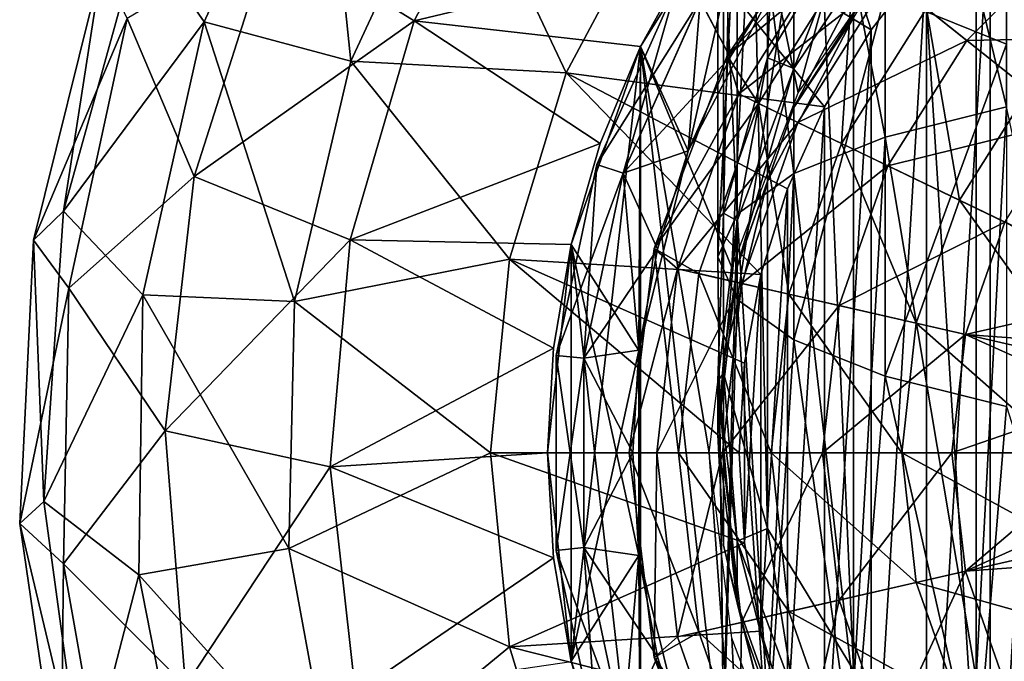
# Model space of a CAD drawing. Header units: millimetres. Extents: x -84 to 84, y -375 to 242.
# Tile 139 of 166: x -17.2 to -5.64, y 202.42 to 209.96. Entities that reach past the tile are written whole.
import ezdxf

# ---------------------------------------------------------------- set-up
doc = ezdxf.new("R2010")
doc.units = ezdxf.units.MM
doc.header["$LTSCALE"] = 81.481481
for name, color, linetype in [('248', 7, 'CONTINUOUS'), ('249', 7, 'CONTINUOUS'), ('250', 7, 'CONTINUOUS'), ('251', 7, 'CONTINUOUS'), ('252', 7, 'CONTINUOUS'), ('253', 7, 'CONTINUOUS'), ('254', 7, 'CONTINUOUS'), ('255', 7, 'CONTINUOUS'), ('256', 7, 'CONTINUOUS'), ('263', 7, 'CONTINUOUS'), ('267', 7, 'CONTINUOUS'), ('268', 7, 'CONTINUOUS'), ('272', 7, 'CONTINUOUS'), ('273', 7, 'CONTINUOUS'), ('284', 7, 'CONTINUOUS'), ('286', 7, 'CONTINUOUS'), ('288', 7, 'CONTINUOUS'), ('290', 7, 'CONTINUOUS')]:
    doc.layers.add(name, color=color, linetype=linetype)

msp = doc.modelspace()

# ---------------------------------------------------------------- linework, layer by layer
at = {"layer": '248', "color": 7, "linetype": 'CONTINUOUS', "true_color": 0xa2afbf}
for points in [[(-8.6, 211.725, 19.625), (-9.91, 209.641, 19.625), (-8.6, 211.725, 21.625), (-8.6, 211.725, 19.625)], [(-8.6, 211.725, 21.625), (-9.91, 209.641, 19.625), (-9.91, 209.641, 21.625), (-8.6, 211.725, 21.625)], [(-9.91, 209.641, 19.625), (-10.724, 207.315, 19.625), (-9.91, 209.641, 21.625), (-9.91, 209.641, 19.625)], [(-9.91, 209.641, 21.625), (-10.724, 207.315, 19.625), (-10.724, 207.315, 21.625), (-9.91, 209.641, 21.625)], [(-10.724, 207.315, 19.625), (-11, 204.868, 19.625), (-10.724, 207.315, 21.625), (-10.724, 207.315, 19.625)], [(-10.724, 207.315, 21.625), (-11, 204.868, 19.625), (-11, 204.868, 21.625), (-10.724, 207.315, 21.625)], [(-11, 204.868, 19.625), (-10.724, 202.42, 19.625), (-11, 204.868, 21.625), (-11, 204.868, 19.625)], [(-11, 204.868, 21.625), (-10.724, 202.42, 19.625), (-10.724, 202.42, 21.625), (-11, 204.868, 21.625)], [(-10.724, 202.42, 19.625), (-9.91, 200.094, 19.625), (-10.724, 202.42, 21.625), (-10.724, 202.42, 19.625)], [(-10.724, 202.42, 21.625), (-9.91, 200.094, 19.625), (-9.91, 200.094, 21.625), (-10.724, 202.42, 21.625)]]:
    msp.add_3dface(points, dxfattribs=at)
at = {"layer": '249', "color": 7, "linetype": 'CONTINUOUS', "true_color": 0xa2afbf}
for points in [[(-5.802, 211.417, -22.375), (-4.97, 212.069, -22.375), (-5.802, 198.318, -22.375), (-5.802, 211.417, -22.375)], [(-5.802, 198.318, -22.375), (-4.97, 212.069, -22.375), (-4.97, 197.666, -22.375), (-5.802, 198.318, -22.375)], [(-6.55, 210.669, -22.375), (-5.802, 211.417, -22.375), (-6.55, 199.066, -22.375), (-6.55, 210.669, -22.375)], [(-6.55, 199.066, -22.375), (-5.802, 211.417, -22.375), (-5.802, 198.318, -22.375), (-6.55, 199.066, -22.375)], [(-7.201, 209.838, -22.375), (-6.55, 210.669, -22.375), (-7.201, 199.897, -22.375), (-7.201, 209.838, -22.375)], [(-7.201, 199.897, -22.375), (-6.55, 210.669, -22.375), (-6.55, 199.066, -22.375), (-7.201, 199.897, -22.375)], [(-7.747, 208.934, -22.375), (-7.201, 209.838, -22.375), (-7.747, 200.801, -22.375), (-7.747, 208.934, -22.375)], [(-7.747, 200.801, -22.375), (-7.201, 209.838, -22.375), (-7.201, 199.897, -22.375), (-7.747, 200.801, -22.375)], [(-8.182, 207.97, -22.375), (-7.747, 208.934, -22.375), (-8.182, 201.765, -22.375), (-8.182, 207.97, -22.375)], [(-8.182, 201.765, -22.375), (-7.747, 208.934, -22.375), (-7.747, 200.801, -22.375), (-8.182, 201.765, -22.375)], [(-8.496, 206.961, -22.375), (-8.182, 207.97, -22.375), (-8.496, 202.774, -22.375), (-8.496, 206.961, -22.375)], [(-8.496, 202.774, -22.375), (-8.182, 207.97, -22.375), (-8.182, 201.765, -22.375), (-8.496, 202.774, -22.375)], [(-8.686, 205.923, -22.375), (-8.496, 206.961, -22.375), (-8.686, 203.812, -22.375), (-8.686, 205.923, -22.375)], [(-8.686, 203.812, -22.375), (-8.496, 206.961, -22.375), (-8.496, 202.774, -22.375), (-8.686, 203.812, -22.375)], [(-8.75, 204.868, -22.375), (-8.686, 205.923, -22.375), (-8.686, 203.812, -22.375), (-8.75, 204.868, -22.375)]]:
    msp.add_3dface(points, dxfattribs=at)
at = {"layer": '250', "color": 7, "linetype": 'CONTINUOUS', "true_color": 0xa2afbf}
for points in [[(-7.201, 209.838, -22.375), (-9.703, 211.351, -20.201), (-8.251, 213.119, -20.201), (-7.201, 209.838, -22.375)], [(-6.55, 210.669, -22.375), (-7.201, 209.838, -22.375), (-8.251, 213.119, -20.201), (-6.55, 210.669, -22.375)], [(-15.034, 209.931, -14.23), (-15.774, 210.999, -10.717), (-13.667, 212.921, -14.23), (-15.034, 209.931, -14.23)], [(-15.034, 209.931, -14.23), (-13.667, 212.921, -14.23), (-13.312, 209.469, -17.439), (-15.034, 209.931, -14.23)], [(-13.312, 209.469, -17.439), (-13.667, 212.921, -14.23), (-12.087, 212.099, -17.439), (-13.312, 209.469, -17.439)], [(-11.325, 212.312, 3.143), (-14.239, 210.976, 0.03), (-12.567, 209.941, 3.143), (-11.325, 212.312, 3.143)], [(-11.325, 212.312, 3.143), (-12.567, 209.941, 3.143), (-9.314, 210.72, 5.774), (-11.325, 212.312, 3.143)], [(-13.312, 209.469, -17.439), (-12.087, 212.099, -17.439), (-10.781, 209.333, -20.201), (-13.312, 209.469, -17.439)], [(-10.781, 209.333, -20.201), (-12.087, 212.099, -17.439), (-9.703, 211.351, -20.201), (-10.781, 209.333, -20.201)], [(-7.747, 208.934, -22.375), (-10.781, 209.333, -20.201), (-9.703, 211.351, -20.201), (-7.747, 208.934, -22.375)], [(-7.201, 209.838, -22.375), (-7.747, 208.934, -22.375), (-9.703, 211.351, -20.201), (-7.201, 209.838, -22.375)], [(-16.684, 207.706, -10.717), (-16.235, 210.604, -7.06), (-15.774, 210.999, -10.717), (-16.684, 207.706, -10.717)], [(-16.684, 207.706, -10.717), (-15.774, 210.999, -10.717), (-15.034, 209.931, -14.23), (-16.684, 207.706, -10.717)], [(-15.151, 208.113, 0.03), (-14.239, 210.976, 0.03), (-15.938, 209.97, -3.423), (-15.151, 208.113, 0.03)], [(-14.239, 210.976, 0.03), (-15.151, 208.113, 0.03), (-12.567, 209.941, 3.143), (-14.239, 210.976, 0.03)], [(-9.314, 210.72, 5.774), (-12.567, 209.941, 3.143), (-9.91, 209.641, 5.774), (-9.314, 210.72, 5.774)], [(-17.036, 207.368, -7.06), (-15.938, 209.97, -3.423), (-16.235, 210.604, -7.06), (-17.036, 207.368, -7.06)], [(-17.036, 207.368, -7.06), (-16.235, 210.604, -7.06), (-16.684, 207.706, -10.717), (-17.036, 207.368, -7.06)], [(-16.623, 206.804, -3.423), (-15.938, 209.97, -3.423), (-17.036, 207.368, -7.06), (-16.623, 206.804, -3.423)], [(-15.754, 206.723, -14.23), (-16.684, 207.706, -10.717), (-15.034, 209.931, -14.23), (-15.754, 206.723, -14.23)], [(-16.623, 206.804, -3.423), (-15.151, 208.113, 0.03), (-15.938, 209.97, -3.423), (-16.623, 206.804, -3.423)], [(-15.754, 206.723, -14.23), (-15.034, 209.931, -14.23), (-13.972, 206.644, -17.439), (-15.754, 206.723, -14.23)], [(-12.567, 209.941, 3.143), (-15.151, 208.113, 0.03), (-13.319, 207.372, 3.143), (-12.567, 209.941, 3.143)], [(-13.972, 206.644, -17.439), (-15.034, 209.931, -14.23), (-13.312, 209.469, -17.439), (-13.972, 206.644, -17.439)], [(-12.567, 209.941, 3.143), (-13.319, 207.372, 3.143), (-10.383, 208.501, 5.774), (-12.567, 209.941, 3.143)], [(-9.91, 209.641, 5.774), (-12.567, 209.941, 3.143), (-10.383, 208.501, 5.774), (-9.91, 209.641, 5.774)], [(-13.972, 206.644, -17.439), (-13.312, 209.469, -17.439), (-11.445, 207.144, -20.201), (-13.972, 206.644, -17.439)], [(-11.445, 207.144, -20.201), (-13.312, 209.469, -17.439), (-10.781, 209.333, -20.201), (-11.445, 207.144, -20.201)], [(-8.496, 206.961, -22.375), (-11.445, 207.144, -20.201), (-10.781, 209.333, -20.201), (-8.496, 206.961, -22.375)], [(-7.747, 208.934, -22.375), (-8.182, 207.97, -22.375), (-10.781, 209.333, -20.201), (-7.747, 208.934, -22.375)], [(-8.182, 207.97, -22.375), (-8.496, 206.961, -22.375), (-10.781, 209.333, -20.201), (-8.182, 207.97, -22.375)], [(-10.383, 208.501, 5.774), (-13.319, 207.372, 3.143), (-10.724, 207.316, 5.774), (-10.383, 208.501, 5.774)], [(-15.492, 205.127, 0.03), (-15.151, 208.113, 0.03), (-16.623, 206.804, -3.423), (-15.492, 205.127, 0.03)], [(-15.151, 208.113, 0.03), (-15.492, 205.127, 0.03), (-13.319, 207.372, 3.143), (-15.151, 208.113, 0.03)], [(-16.914, 204.297, -10.717), (-17.036, 207.368, -7.06), (-16.684, 207.706, -10.717), (-16.914, 204.297, -10.717)], [(-16.914, 204.297, -10.717), (-16.684, 207.706, -10.717), (-15.754, 206.723, -14.23), (-16.914, 204.297, -10.717)], [(-17.199, 204.039, -7.06), (-16.623, 206.804, -3.423), (-17.036, 207.368, -7.06), (-17.199, 204.039, -7.06)], [(-17.199, 204.039, -7.06), (-17.036, 207.368, -7.06), (-16.914, 204.297, -10.717), (-17.199, 204.039, -7.06)], [(-13.319, 207.372, 3.143), (-15.492, 205.127, 0.03), (-13.552, 204.705, 3.143), (-13.319, 207.372, 3.143)], [(-13.319, 207.372, 3.143), (-13.552, 204.705, 3.143), (-10.931, 206.099, 5.774), (-13.319, 207.372, 3.143)], [(-10.724, 207.316, 5.774), (-13.319, 207.372, 3.143), (-10.931, 206.099, 5.774), (-10.724, 207.316, 5.774)], [(-11.669, 204.868, -20.201), (-13.972, 206.644, -17.439), (-11.445, 207.144, -20.201), (-11.669, 204.868, -20.201)], [(-8.75, 204.868, -22.375), (-11.669, 204.868, -20.201), (-11.445, 207.144, -20.201), (-8.75, 204.868, -22.375)], [(-8.496, 206.961, -22.375), (-8.686, 205.923, -22.375), (-11.445, 207.144, -20.201), (-8.496, 206.961, -22.375)], [(-8.686, 205.923, -22.375), (-8.75, 204.868, -22.375), (-11.445, 207.144, -20.201), (-8.686, 205.923, -22.375)], [(-16.684, 203.565, -3.423), (-16.623, 206.804, -3.423), (-17.199, 204.039, -7.06), (-16.684, 203.565, -3.423)], [(-16.684, 203.565, -3.423), (-15.492, 205.127, 0.03), (-16.623, 206.804, -3.423), (-16.684, 203.565, -3.423)], [(-15.798, 203.435, -14.23), (-16.914, 204.297, -10.717), (-15.754, 206.723, -14.23), (-15.798, 203.435, -14.23)], [(-15.798, 203.435, -14.23), (-15.754, 206.723, -14.23), (-14.04, 203.744, -17.439), (-15.798, 203.435, -14.23)], [(-14.04, 203.744, -17.439), (-15.754, 206.723, -14.23), (-13.972, 206.644, -17.439), (-14.04, 203.744, -17.439)], [(-14.04, 203.744, -17.439), (-13.972, 206.644, -17.439), (-11.669, 204.868, -20.201), (-14.04, 203.744, -17.439)], [(-10.931, 206.099, 5.774), (-13.552, 204.705, 3.143), (-11, 204.868, 5.774), (-10.931, 206.099, 5.774)], [(-15.251, 202.132, 0.03), (-15.492, 205.127, 0.03), (-16.684, 203.565, -3.423), (-15.251, 202.132, 0.03)], [(-15.492, 205.127, 0.03), (-15.251, 202.132, 0.03), (-13.552, 204.705, 3.143), (-15.492, 205.127, 0.03)], [(-11.445, 202.591, -20.201), (-14.04, 203.744, -17.439), (-11.669, 204.868, -20.201), (-11.445, 202.591, -20.201)], [(-11, 204.868, 5.774), (-13.552, 204.705, 3.143), (-10.931, 203.636, 5.774), (-11, 204.868, 5.774)], [(-8.75, 204.868, -22.375), (-8.686, 203.812, -22.375), (-11.669, 204.868, -20.201), (-8.75, 204.868, -22.375)], [(-8.686, 203.812, -22.375), (-11.445, 202.591, -20.201), (-11.669, 204.868, -20.201), (-8.686, 203.812, -22.375)], [(-13.552, 204.705, 3.143), (-15.251, 202.132, 0.03), (-13.255, 202.044, 3.143), (-13.552, 204.705, 3.143)], [(-13.552, 204.705, 3.143), (-13.255, 202.044, 3.143), (-10.931, 203.636, 5.774), (-13.552, 204.705, 3.143)], [(-16.455, 200.912, -10.717), (-17.199, 204.039, -7.06), (-16.914, 204.297, -10.717), (-16.455, 200.912, -10.717)], [(-16.455, 200.912, -10.717), (-16.914, 204.297, -10.717), (-15.798, 203.435, -14.23), (-16.455, 200.912, -10.717)], [(-16.717, 200.74, -7.06), (-16.684, 203.565, -3.423), (-17.199, 204.039, -7.06), (-16.717, 200.74, -7.06)], [(-16.717, 200.74, -7.06), (-17.199, 204.039, -7.06), (-16.455, 200.912, -10.717), (-16.717, 200.74, -7.06)], [(-8.686, 203.812, -22.375), (-8.496, 202.774, -22.375), (-11.445, 202.591, -20.201), (-8.686, 203.812, -22.375)], [(-13.512, 200.891, -17.439), (-15.798, 203.435, -14.23), (-14.04, 203.744, -17.439), (-13.512, 200.891, -17.439)], [(-13.512, 200.891, -17.439), (-14.04, 203.744, -17.439), (-11.445, 202.591, -20.201), (-13.512, 200.891, -17.439)], [(-10.931, 203.636, 5.774), (-13.255, 202.044, 3.143), (-10.724, 202.419, 5.774), (-10.931, 203.636, 5.774)], [(-16.121, 200.374, -3.423), (-16.684, 203.565, -3.423), (-16.717, 200.74, -7.06), (-16.121, 200.374, -3.423)], [(-16.121, 200.374, -3.423), (-15.251, 202.132, 0.03), (-16.684, 203.565, -3.423), (-16.121, 200.374, -3.423)], [(-15.164, 200.209, -14.23), (-16.455, 200.912, -10.717), (-15.798, 203.435, -14.23), (-15.164, 200.209, -14.23)], [(-15.164, 200.209, -14.23), (-15.798, 203.435, -14.23), (-13.512, 200.891, -17.439), (-15.164, 200.209, -14.23)], [(-8.496, 202.774, -22.375), (-8.182, 201.765, -22.375), (-11.445, 202.591, -20.201), (-8.496, 202.774, -22.375)], [(-10.781, 200.402, -20.201), (-13.512, 200.891, -17.439), (-11.445, 202.591, -20.201), (-10.781, 200.402, -20.201)], [(-8.182, 201.765, -22.375), (-10.781, 200.402, -20.201), (-11.445, 202.591, -20.201), (-8.182, 201.765, -22.375)]]:
    msp.add_3dface(points, dxfattribs=at)
at = {"layer": '251', "color": 7, "linetype": 'CONTINUOUS', "true_color": 0xa2afbf}
for points in [[(-9.314, 210.72, 5.774), (-9.91, 209.641, 5.774), (-8.6, 211.725, 7.625), (-9.314, 210.72, 5.774)], [(-8.6, 211.725, 7.625), (-9.91, 209.641, 5.774), (-9.91, 209.641, 7.625), (-8.6, 211.725, 7.625)], [(-10.383, 208.501, 5.774), (-10.724, 207.316, 5.774), (-9.91, 209.641, 7.625), (-10.383, 208.501, 5.774)], [(-9.91, 209.641, 7.625), (-10.724, 207.316, 5.774), (-10.724, 207.315, 7.625), (-9.91, 209.641, 7.625)], [(-9.91, 209.641, 5.774), (-10.383, 208.501, 5.774), (-9.91, 209.641, 7.625), (-9.91, 209.641, 5.774)], [(-10.931, 206.099, 5.774), (-11, 204.868, 5.774), (-10.724, 207.315, 7.625), (-10.931, 206.099, 5.774)], [(-10.724, 207.315, 7.625), (-11, 204.868, 5.774), (-11, 204.868, 7.625), (-10.724, 207.315, 7.625)], [(-10.724, 207.316, 5.774), (-10.931, 206.099, 5.774), (-10.724, 207.315, 7.625), (-10.724, 207.316, 5.774)], [(-11, 204.868, 5.774), (-10.931, 203.636, 5.774), (-11, 204.868, 7.625), (-11, 204.868, 5.774)], [(-11, 204.868, 7.625), (-10.931, 203.636, 5.774), (-10.724, 202.42, 7.625), (-11, 204.868, 7.625)], [(-10.931, 203.636, 5.774), (-10.724, 202.419, 5.774), (-10.724, 202.42, 7.625), (-10.931, 203.636, 5.774)], [(-10.724, 202.419, 5.774), (-10.383, 201.234, 5.774), (-10.724, 202.42, 7.625), (-10.724, 202.419, 5.774)], [(-10.724, 202.42, 7.625), (-10.383, 201.234, 5.774), (-9.91, 200.094, 7.625), (-10.724, 202.42, 7.625)]]:
    msp.add_3dface(points, dxfattribs=at)
at = {"layer": '252', "color": 7, "linetype": 'CONTINUOUS', "true_color": 0xa2afbf}
for points in [[(-8.6, 211.725, 7.625), (-9.91, 209.641, 7.625), (-9.35, 208.414, 7.625), (-8.6, 211.725, 7.625)], [(-8.23, 210.548, 7.625), (-8.6, 211.725, 7.625), (-9.35, 208.414, 7.625), (-8.23, 210.548, 7.625)], [(-9.91, 209.641, 7.625), (-10.724, 207.315, 7.625), (-9.927, 206.072, 7.625), (-9.91, 209.641, 7.625)], [(-9.35, 208.414, 7.625), (-9.91, 209.641, 7.625), (-9.927, 206.072, 7.625), (-9.35, 208.414, 7.625)], [(-10.724, 207.315, 7.625), (-11, 204.868, 7.625), (-10.724, 202.42, 7.625), (-10.724, 207.315, 7.625)], [(-10.724, 207.315, 7.625), (-10.724, 202.42, 7.625), (-9.91, 200.094, 7.625), (-10.724, 207.315, 7.625)], [(-10.724, 207.315, 7.625), (-9.91, 200.094, 7.625), (-9.927, 203.663, 7.625), (-10.724, 207.315, 7.625)], [(-9.927, 206.072, 7.625), (-10.724, 207.315, 7.625), (-9.927, 203.663, 7.625), (-9.927, 206.072, 7.625)], [(-9.927, 203.663, 7.625), (-9.91, 200.094, 7.625), (-9.35, 201.321, 7.625), (-9.927, 203.663, 7.625)]]:
    msp.add_3dface(points, dxfattribs=at)
at = {"layer": '253', "color": 7, "linetype": 'CONTINUOUS', "true_color": 0xa2afbf}
for points in [[(-8.23, 210.548, 7.625), (-9.35, 208.414, 7.625), (-8.23, 210.548, 10.125), (-8.23, 210.548, 7.625)], [(-8.23, 210.548, 10.125), (-9.35, 208.414, 7.625), (-8.855, 209.515, 10.125), (-8.23, 210.548, 10.125)], [(-8.855, 209.515, 10.125), (-9.35, 208.414, 7.625), (-9.35, 208.414, 10.125), (-8.855, 209.515, 10.125)], [(-9.35, 208.414, 7.625), (-9.927, 206.072, 7.625), (-9.35, 208.414, 10.125), (-9.35, 208.414, 7.625)], [(-9.35, 208.414, 10.125), (-9.927, 206.072, 7.625), (-9.709, 207.261, 10.125), (-9.35, 208.414, 10.125)], [(-9.709, 207.261, 10.125), (-9.927, 206.072, 7.625), (-9.927, 206.073, 10.125), (-9.709, 207.261, 10.125)], [(-9.927, 206.073, 10.125), (-9.927, 203.663, 7.625), (-10, 204.868, 10.125), (-9.927, 206.073, 10.125)], [(-9.927, 206.072, 7.625), (-9.927, 203.663, 7.625), (-9.927, 206.073, 10.125), (-9.927, 206.072, 7.625)], [(-10, 204.868, 10.125), (-9.927, 203.663, 7.625), (-9.927, 203.662, 10.125), (-10, 204.868, 10.125)], [(-9.927, 203.663, 7.625), (-9.35, 201.321, 7.625), (-9.927, 203.662, 10.125), (-9.927, 203.663, 7.625)], [(-9.927, 203.662, 10.125), (-9.35, 201.321, 7.625), (-9.709, 202.474, 10.125), (-9.927, 203.662, 10.125)], [(-9.709, 202.474, 10.125), (-9.35, 201.321, 7.625), (-9.35, 201.321, 10.125), (-9.709, 202.474, 10.125)]]:
    msp.add_3dface(points, dxfattribs=at)
at = {"layer": '254', "color": 7, "linetype": 'CONTINUOUS', "true_color": 0xa2afbf}
for points in [[(-8.23, 210.548, 17.125), (-9.209, 210.184, 15.796), (-8.855, 209.515, 17.125), (-8.23, 210.548, 17.125)], [(-8.23, 210.548, 10.125), (-8.855, 209.515, 10.125), (-9.208, 210.183, 11.449), (-8.23, 210.548, 10.125)], [(-9.49, 210.346, 12.886), (-10.422, 208.254, 12.886), (-9.49, 210.347, 14.359), (-9.49, 210.346, 12.886)], [(-9.49, 210.347, 14.359), (-10.422, 208.254, 12.886), (-10.422, 208.254, 14.359), (-9.49, 210.347, 14.359)], [(-9.49, 210.347, 14.359), (-10.422, 208.254, 14.359), (-9.209, 210.184, 15.796), (-9.49, 210.347, 14.359)], [(-9.49, 210.346, 12.886), (-10.112, 208.153, 11.449), (-10.422, 208.254, 12.886), (-9.49, 210.346, 12.886)], [(-9.208, 210.183, 11.449), (-10.112, 208.153, 11.449), (-9.49, 210.346, 12.886), (-9.208, 210.183, 11.449)], [(-9.209, 210.184, 15.796), (-10.422, 208.254, 14.359), (-10.113, 208.153, 15.796), (-9.209, 210.184, 15.796)], [(-9.209, 210.184, 15.796), (-10.113, 208.153, 15.796), (-8.855, 209.515, 17.125), (-9.209, 210.184, 15.796)], [(-9.208, 210.183, 11.449), (-9.35, 208.414, 10.125), (-10.112, 208.153, 11.449), (-9.208, 210.183, 11.449)], [(-8.855, 209.515, 10.125), (-9.35, 208.414, 10.125), (-9.208, 210.183, 11.449), (-8.855, 209.515, 10.125)], [(-8.855, 209.515, 17.125), (-10.113, 208.153, 15.796), (-9.35, 208.414, 17.125), (-8.855, 209.515, 17.125)], [(-9.35, 208.414, 17.125), (-10.113, 208.153, 15.796), (-9.709, 207.261, 17.125), (-9.35, 208.414, 17.125)], [(-9.35, 208.414, 10.125), (-9.709, 207.261, 10.125), (-10.112, 208.153, 11.449), (-9.35, 208.414, 10.125)], [(-10.422, 208.254, 12.886), (-10.574, 205.979, 11.449), (-10.898, 206.013, 12.886), (-10.422, 208.254, 12.886)], [(-10.422, 208.254, 12.886), (-10.898, 206.013, 12.886), (-10.422, 208.254, 14.359), (-10.422, 208.254, 12.886)], [(-10.422, 208.254, 14.359), (-10.898, 206.013, 12.886), (-10.898, 206.013, 14.359), (-10.422, 208.254, 14.359)], [(-10.422, 208.254, 14.359), (-10.898, 206.013, 14.359), (-10.113, 208.153, 15.796), (-10.422, 208.254, 14.359)], [(-10.113, 208.153, 15.796), (-10.898, 206.013, 14.359), (-10.575, 205.979, 15.796), (-10.113, 208.153, 15.796)], [(-10.113, 208.153, 15.796), (-10.575, 205.979, 15.796), (-9.709, 207.261, 17.125), (-10.113, 208.153, 15.796)], [(-10.112, 208.153, 11.449), (-10.574, 205.979, 11.449), (-10.422, 208.254, 12.886), (-10.112, 208.153, 11.449)], [(-10.112, 208.153, 11.449), (-9.927, 206.073, 10.125), (-10.574, 205.979, 11.449), (-10.112, 208.153, 11.449)], [(-9.709, 207.261, 10.125), (-9.927, 206.073, 10.125), (-10.112, 208.153, 11.449), (-9.709, 207.261, 10.125)], [(-9.709, 207.261, 17.125), (-10.575, 205.979, 15.796), (-9.927, 206.073, 17.125), (-9.709, 207.261, 17.125)], [(-9.927, 206.073, 17.125), (-10.575, 205.979, 15.796), (-10, 204.868, 17.125), (-9.927, 206.073, 17.125)], [(-9.927, 206.073, 10.125), (-10, 204.868, 10.125), (-10.574, 205.979, 11.449), (-9.927, 206.073, 10.125)], [(-10.574, 205.979, 11.449), (-10.574, 203.756, 11.449), (-10.898, 206.013, 12.886), (-10.574, 205.979, 11.449)], [(-10.898, 206.013, 12.886), (-10.574, 203.756, 11.449), (-10.898, 203.722, 12.886), (-10.898, 206.013, 12.886)], [(-10.898, 206.013, 12.886), (-10.898, 203.722, 12.886), (-10.898, 206.013, 14.359), (-10.898, 206.013, 12.886)], [(-10.898, 206.013, 14.359), (-10.898, 203.722, 12.886), (-10.898, 203.722, 14.359), (-10.898, 206.013, 14.359)], [(-10.898, 206.013, 14.359), (-10.898, 203.722, 14.359), (-10.575, 205.979, 15.796), (-10.898, 206.013, 14.359)], [(-10.575, 205.979, 15.796), (-10.898, 203.722, 14.359), (-10.575, 203.756, 15.796), (-10.575, 205.979, 15.796)], [(-10.575, 205.979, 15.796), (-10.575, 203.756, 15.796), (-10, 204.868, 17.125), (-10.575, 205.979, 15.796)], [(-10.574, 205.979, 11.449), (-10, 204.868, 10.125), (-10.574, 203.756, 11.449), (-10.574, 205.979, 11.449)], [(-10, 204.868, 17.125), (-10.575, 203.756, 15.796), (-9.927, 203.662, 17.125), (-10, 204.868, 17.125)], [(-10, 204.868, 10.125), (-9.927, 203.662, 10.125), (-10.574, 203.756, 11.449), (-10, 204.868, 10.125)], [(-10.574, 203.756, 11.449), (-10.112, 201.582, 11.449), (-10.898, 203.722, 12.886), (-10.574, 203.756, 11.449)], [(-10.898, 203.722, 14.359), (-10.422, 201.481, 14.359), (-10.575, 203.756, 15.796), (-10.898, 203.722, 14.359)], [(-10.575, 203.756, 15.796), (-10.422, 201.481, 14.359), (-10.113, 201.582, 15.796), (-10.575, 203.756, 15.796)], [(-10.575, 203.756, 15.796), (-10.113, 201.582, 15.796), (-9.927, 203.662, 17.125), (-10.575, 203.756, 15.796)], [(-9.927, 203.662, 10.125), (-9.709, 202.474, 10.125), (-10.574, 203.756, 11.449), (-9.927, 203.662, 10.125)], [(-10.574, 203.756, 11.449), (-9.709, 202.474, 10.125), (-10.112, 201.582, 11.449), (-10.574, 203.756, 11.449)], [(-10.898, 203.722, 12.886), (-10.112, 201.582, 11.449), (-10.422, 201.481, 12.886), (-10.898, 203.722, 12.886)], [(-10.898, 203.722, 12.886), (-10.422, 201.481, 12.886), (-10.898, 203.722, 14.359), (-10.898, 203.722, 12.886)], [(-10.898, 203.722, 14.359), (-10.422, 201.481, 12.886), (-10.422, 201.481, 14.359), (-10.898, 203.722, 14.359)], [(-9.927, 203.662, 17.125), (-10.113, 201.582, 15.796), (-9.709, 202.474, 17.125), (-9.927, 203.662, 17.125)], [(-9.709, 202.474, 17.125), (-10.113, 201.582, 15.796), (-9.35, 201.321, 17.125), (-9.709, 202.474, 17.125)], [(-9.709, 202.474, 10.125), (-9.35, 201.321, 10.125), (-10.112, 201.582, 11.449), (-9.709, 202.474, 10.125)]]:
    msp.add_3dface(points, dxfattribs=at)
at = {"layer": '255', "color": 7, "linetype": 'CONTINUOUS', "true_color": 0xa2afbf}
for points in [[(-8.855, 209.515, 17.125), (-9.35, 208.414, 17.125), (-8.23, 210.548, 19.625), (-8.855, 209.515, 17.125)], [(-8.23, 210.548, 19.625), (-9.35, 208.414, 17.125), (-9.35, 208.414, 19.625), (-8.23, 210.548, 19.625)], [(-8.23, 210.548, 17.125), (-8.855, 209.515, 17.125), (-8.23, 210.548, 19.625), (-8.23, 210.548, 17.125)], [(-9.709, 207.261, 17.125), (-9.927, 206.073, 17.125), (-9.35, 208.414, 19.625), (-9.709, 207.261, 17.125)], [(-9.35, 208.414, 19.625), (-9.927, 206.073, 17.125), (-9.927, 206.072, 19.625), (-9.35, 208.414, 19.625)], [(-9.35, 208.414, 17.125), (-9.709, 207.261, 17.125), (-9.35, 208.414, 19.625), (-9.35, 208.414, 17.125)], [(-9.927, 206.073, 17.125), (-10, 204.868, 17.125), (-9.927, 206.072, 19.625), (-9.927, 206.073, 17.125)], [(-10, 204.868, 17.125), (-9.927, 203.662, 17.125), (-9.927, 206.072, 19.625), (-10, 204.868, 17.125)], [(-9.927, 206.072, 19.625), (-9.927, 203.662, 17.125), (-9.927, 203.663, 19.625), (-9.927, 206.072, 19.625)], [(-9.927, 203.662, 17.125), (-9.709, 202.474, 17.125), (-9.927, 203.663, 19.625), (-9.927, 203.662, 17.125)], [(-9.709, 202.474, 17.125), (-9.35, 201.321, 17.125), (-9.927, 203.663, 19.625), (-9.709, 202.474, 17.125)], [(-9.927, 203.663, 19.625), (-9.35, 201.321, 17.125), (-9.35, 201.321, 19.625), (-9.927, 203.663, 19.625)]]:
    msp.add_3dface(points, dxfattribs=at)
at = {"layer": '256', "color": 7, "linetype": 'CONTINUOUS', "true_color": 0xa2afbf}
for points in [[(-9.91, 209.641, 19.625), (-8.6, 211.725, 19.625), (-9.35, 208.414, 19.625), (-9.91, 209.641, 19.625)], [(-8.6, 211.725, 19.625), (-8.23, 210.548, 19.625), (-9.35, 208.414, 19.625), (-8.6, 211.725, 19.625)], [(-10.724, 202.42, 19.625), (-10.724, 207.315, 19.625), (-9.91, 209.641, 19.625), (-10.724, 202.42, 19.625)], [(-10.724, 202.42, 19.625), (-9.91, 209.641, 19.625), (-9.927, 206.072, 19.625), (-10.724, 202.42, 19.625)], [(-9.91, 209.641, 19.625), (-9.35, 208.414, 19.625), (-9.927, 206.072, 19.625), (-9.91, 209.641, 19.625)], [(-10.724, 202.42, 19.625), (-11, 204.868, 19.625), (-10.724, 207.315, 19.625), (-10.724, 202.42, 19.625)], [(-10.724, 202.42, 19.625), (-9.927, 206.072, 19.625), (-9.927, 203.663, 19.625), (-10.724, 202.42, 19.625)], [(-9.91, 200.094, 19.625), (-10.724, 202.42, 19.625), (-9.927, 203.663, 19.625), (-9.91, 200.094, 19.625)], [(-9.91, 200.094, 19.625), (-9.927, 203.663, 19.625), (-9.35, 201.321, 19.625), (-9.91, 200.094, 19.625)]]:
    msp.add_3dface(points, dxfattribs=at)
at = {"layer": '263', "color": 7, "linetype": 'CONTINUOUS', "true_color": 0xa2afbf}
for points in [[(-6.858, 213.468, 21.625), (-8.6, 211.725, 21.625), (-8.057, 209.097, 21.625), (-6.858, 213.468, 21.625)], [(-6.812, 210.902, 21.625), (-6.858, 213.468, 21.625), (-8.057, 209.097, 21.625), (-6.812, 210.902, 21.625)], [(-8.6, 211.725, 21.625), (-9.91, 209.641, 21.625), (-8.835, 207.045, 21.625), (-8.6, 211.725, 21.625)], [(-8.057, 209.097, 21.625), (-8.6, 211.725, 21.625), (-8.835, 207.045, 21.625), (-8.057, 209.097, 21.625)], [(-9.91, 209.641, 21.625), (-10.724, 207.315, 21.625), (-9.91, 200.094, 21.625), (-9.91, 209.641, 21.625)], [(-9.91, 209.641, 21.625), (-9.91, 200.094, 21.625), (-8.6, 198.01, 21.625), (-9.91, 209.641, 21.625)], [(-9.91, 209.641, 21.625), (-8.6, 198.01, 21.625), (-9.1, 204.868, 21.625), (-9.91, 209.641, 21.625)], [(-9.91, 209.641, 21.625), (-9.1, 204.868, 21.625), (-8.835, 207.045, 21.625), (-9.91, 209.641, 21.625)], [(-10.724, 207.315, 21.625), (-11, 204.868, 21.625), (-10.724, 202.42, 21.625), (-10.724, 207.315, 21.625)], [(-10.724, 207.315, 21.625), (-10.724, 202.42, 21.625), (-9.91, 200.094, 21.625), (-10.724, 207.315, 21.625)], [(-9.1, 204.868, 21.625), (-8.6, 198.01, 21.625), (-8.835, 202.69, 21.625), (-9.1, 204.868, 21.625)], [(-8.835, 202.69, 21.625), (-8.6, 198.01, 21.625), (-8.057, 200.638, 21.625), (-8.835, 202.69, 21.625)]]:
    msp.add_3dface(points, dxfattribs=at)
at = {"layer": '267', "color": 7, "linetype": 'CONTINUOUS', "true_color": 0xa2afbf}
for points in [[(-9.748, 202.465, -32.367), (-9.716, 204.868, -30.341), (-10.04, 204.868, -32.367), (-9.748, 202.465, -32.367)], [(-9.472, 202.706, -30.341), (-9.716, 204.868, -30.341), (-9.748, 202.465, -32.367), (-9.472, 202.706, -30.341)], [(-9.472, 202.706, -30.341), (-8.947, 204.868, -28.43), (-9.716, 204.868, -30.341), (-9.472, 202.706, -30.341)], [(-8.722, 202.877, -28.43), (-8.947, 204.868, -28.43), (-9.472, 202.706, -30.341), (-8.722, 202.877, -28.43)], [(-8.722, 202.877, -28.43), (-7.772, 204.868, -26.738), (-8.947, 204.868, -28.43), (-8.722, 202.877, -28.43)], [(-7.577, 203.138, -26.738), (-7.772, 204.868, -26.738), (-8.722, 202.877, -28.43), (-7.577, 203.138, -26.738)], [(-7.577, 203.138, -26.738), (-6.25, 204.868, -25.35), (-7.772, 204.868, -26.738), (-7.577, 203.138, -26.738)], [(-6.093, 203.477, -25.35), (-6.25, 204.868, -25.35), (-7.577, 203.138, -26.738), (-6.093, 203.477, -25.35)], [(-6.093, 203.477, -25.35), (-4.459, 204.868, -24.336), (-6.25, 204.868, -25.35), (-6.093, 203.477, -25.35)], [(-4.413, 204.233, -24.336), (-4.459, 204.868, -24.336), (-6.093, 203.477, -25.35), (-4.413, 204.233, -24.336)], [(-4.278, 203.611, -24.336), (-4.413, 204.233, -24.336), (-6.093, 203.477, -25.35), (-4.278, 203.611, -24.336)], [(-5.631, 202.156, -25.35), (-4.278, 203.611, -24.336), (-6.093, 203.477, -25.35), (-5.631, 202.156, -25.35)], [(-7.002, 201.496, -26.738), (-6.093, 203.477, -25.35), (-7.577, 203.138, -26.738), (-7.002, 201.496, -26.738)], [(-5.631, 202.156, -25.35), (-6.093, 203.477, -25.35), (-7.002, 201.496, -26.738), (-5.631, 202.156, -25.35)], [(-8.061, 200.986, -28.43), (-7.577, 203.138, -26.738), (-8.722, 202.877, -28.43), (-8.061, 200.986, -28.43)], [(-7.002, 201.496, -26.738), (-7.577, 203.138, -26.738), (-8.061, 200.986, -28.43), (-7.002, 201.496, -26.738)], [(-8.754, 200.652, -30.341), (-8.722, 202.877, -28.43), (-9.472, 202.706, -30.341), (-8.754, 200.652, -30.341)], [(-8.061, 200.986, -28.43), (-8.722, 202.877, -28.43), (-8.754, 200.652, -30.341), (-8.061, 200.986, -28.43)], [(-8.754, 200.652, -30.341), (-9.472, 202.706, -30.341), (-9.748, 202.465, -32.367), (-8.754, 200.652, -30.341)], [(-8.89, 200.202, -32.367), (-8.754, 200.652, -30.341), (-9.748, 202.465, -32.367), (-8.89, 200.202, -32.367)]]:
    msp.add_3dface(points, dxfattribs=at)
at = {"layer": '268', "color": 7, "linetype": 'CONTINUOUS', "true_color": 0xa2afbf}
for points in [[(-9.748, 202.465, -32.367), (-10.04, 204.868, -32.367), (-9.224, 202.762, -34.623), (-9.748, 202.465, -32.367)], [(-10.04, 204.868, -32.367), (-9.461, 204.868, -34.623), (-9.224, 202.762, -34.623), (-10.04, 204.868, -32.367)], [(-8.375, 204.868, -36.686), (-8.165, 203.004, -36.686), (-9.461, 204.868, -34.623), (-8.375, 204.868, -36.686)], [(-9.461, 204.868, -34.623), (-8.165, 203.004, -36.686), (-9.224, 202.762, -34.623), (-9.461, 204.868, -34.623)], [(-6.841, 204.868, -38.441), (-6.669, 203.345, -38.441), (-8.375, 204.868, -36.686), (-6.841, 204.868, -38.441)], [(-8.375, 204.868, -36.686), (-6.669, 203.345, -38.441), (-8.165, 203.004, -36.686), (-8.375, 204.868, -36.686)], [(-4.942, 204.868, -39.793), (-4.818, 203.768, -39.793), (-6.841, 204.868, -38.441), (-4.942, 204.868, -39.793)], [(-6.841, 204.868, -38.441), (-4.818, 203.768, -39.793), (-6.669, 203.345, -38.441), (-6.841, 204.868, -38.441)], [(-4.818, 203.768, -39.793), (-4.452, 202.723, -39.793), (-6.669, 203.345, -38.441), (-4.818, 203.768, -39.793)], [(-6.669, 203.345, -38.441), (-6.163, 201.899, -38.441), (-8.165, 203.004, -36.686), (-6.669, 203.345, -38.441)], [(-6.669, 203.345, -38.441), (-4.452, 202.723, -39.793), (-6.163, 201.899, -38.441), (-6.669, 203.345, -38.441)], [(-8.165, 203.004, -36.686), (-7.546, 201.234, -36.686), (-9.224, 202.762, -34.623), (-8.165, 203.004, -36.686)], [(-8.165, 203.004, -36.686), (-6.163, 201.899, -38.441), (-7.546, 201.234, -36.686), (-8.165, 203.004, -36.686)], [(-9.748, 202.465, -32.367), (-9.224, 202.762, -34.623), (-8.524, 200.762, -34.623), (-9.748, 202.465, -32.367)], [(-9.224, 202.762, -34.623), (-7.546, 201.234, -36.686), (-8.524, 200.762, -34.623), (-9.224, 202.762, -34.623)], [(-4.452, 202.723, -39.793), (-3.864, 201.786, -39.793), (-6.163, 201.899, -38.441), (-4.452, 202.723, -39.793)], [(-8.89, 200.202, -32.367), (-9.748, 202.465, -32.367), (-8.524, 200.762, -34.623), (-8.89, 200.202, -32.367)]]:
    msp.add_3dface(points, dxfattribs=at)
at = {"layer": '272', "color": 7, "linetype": 'CONTINUOUS', "true_color": 0xa2afbf}
for points in [[(-7.515, 211.525, -32.367), (-8.89, 209.533, -32.367), (-7.596, 210.925, -30.341), (-7.515, 211.525, -32.367)], [(-7.596, 210.925, -30.341), (-8.89, 209.533, -32.367), (-8.754, 209.083, -30.341), (-7.596, 210.925, -30.341)], [(-7.596, 210.925, -30.341), (-8.754, 209.083, -30.341), (-6.995, 210.446, -28.43), (-7.596, 210.925, -30.341)], [(-4.846, 210.944, -26.738), (-6.995, 210.446, -28.43), (-6.076, 209.713, -26.738), (-4.846, 210.944, -26.738)], [(-4.846, 210.944, -26.738), (-6.076, 209.713, -26.738), (-3.897, 209.754, -25.35), (-4.846, 210.944, -26.738)], [(-6.995, 210.446, -28.43), (-8.754, 209.083, -30.341), (-8.061, 208.749, -28.43), (-6.995, 210.446, -28.43)], [(-6.995, 210.446, -28.43), (-8.061, 208.749, -28.43), (-6.076, 209.713, -26.738), (-6.995, 210.446, -28.43)], [(-6.076, 209.713, -26.738), (-8.061, 208.749, -28.43), (-7.002, 208.239, -26.738), (-6.076, 209.713, -26.738)], [(-6.076, 209.713, -26.738), (-7.002, 208.239, -26.738), (-4.886, 208.764, -25.35), (-6.076, 209.713, -26.738)], [(-3.897, 209.754, -25.35), (-6.076, 209.713, -26.738), (-4.886, 208.764, -25.35), (-3.897, 209.754, -25.35)], [(-8.89, 209.533, -32.367), (-9.748, 207.27, -32.367), (-8.754, 209.083, -30.341), (-8.89, 209.533, -32.367)], [(-8.754, 209.083, -30.341), (-9.748, 207.27, -32.367), (-9.472, 207.029, -30.341), (-8.754, 209.083, -30.341)], [(-8.754, 209.083, -30.341), (-9.472, 207.029, -30.341), (-8.061, 208.749, -28.43), (-8.754, 209.083, -30.341)], [(-8.061, 208.749, -28.43), (-9.472, 207.029, -30.341), (-8.722, 206.858, -28.43), (-8.061, 208.749, -28.43)], [(-8.061, 208.749, -28.43), (-8.722, 206.858, -28.43), (-7.002, 208.239, -26.738), (-8.061, 208.749, -28.43)], [(-4.886, 208.764, -25.35), (-7.002, 208.239, -26.738), (-5.631, 207.579, -25.35), (-4.886, 208.764, -25.35)], [(-7.002, 208.239, -26.738), (-8.722, 206.858, -28.43), (-7.577, 206.597, -26.738), (-7.002, 208.239, -26.738)], [(-7.002, 208.239, -26.738), (-7.577, 206.597, -26.738), (-5.631, 207.579, -25.35), (-7.002, 208.239, -26.738)], [(-5.631, 207.579, -25.35), (-7.577, 206.597, -26.738), (-6.093, 206.258, -25.35), (-5.631, 207.579, -25.35)], [(-4.056, 206.72, -24.336), (-5.631, 207.579, -25.35), (-6.093, 206.258, -25.35), (-4.056, 206.72, -24.336)], [(-9.748, 207.27, -32.367), (-10.04, 204.868, -32.367), (-9.472, 207.029, -30.341), (-9.748, 207.27, -32.367)], [(-10.04, 204.868, -32.367), (-9.716, 204.868, -30.341), (-9.472, 207.029, -30.341), (-10.04, 204.868, -32.367)], [(-9.472, 207.029, -30.341), (-9.716, 204.868, -30.341), (-8.722, 206.858, -28.43), (-9.472, 207.029, -30.341)], [(-9.716, 204.868, -30.341), (-8.947, 204.868, -28.43), (-8.722, 206.858, -28.43), (-9.716, 204.868, -30.341)], [(-8.722, 206.858, -28.43), (-8.947, 204.868, -28.43), (-7.577, 206.597, -26.738), (-8.722, 206.858, -28.43)], [(-4.278, 206.124, -24.336), (-4.056, 206.72, -24.336), (-6.093, 206.258, -25.35), (-4.278, 206.124, -24.336)], [(-8.947, 204.868, -28.43), (-7.772, 204.868, -26.738), (-7.577, 206.597, -26.738), (-8.947, 204.868, -28.43)], [(-7.577, 206.597, -26.738), (-7.772, 204.868, -26.738), (-6.093, 206.258, -25.35), (-7.577, 206.597, -26.738)], [(-7.772, 204.868, -26.738), (-6.25, 204.868, -25.35), (-6.093, 206.258, -25.35), (-7.772, 204.868, -26.738)], [(-6.25, 204.868, -25.35), (-4.413, 205.502, -24.336), (-6.093, 206.258, -25.35), (-6.25, 204.868, -25.35)], [(-4.413, 205.502, -24.336), (-4.278, 206.124, -24.336), (-6.093, 206.258, -25.35), (-4.413, 205.502, -24.336)], [(-6.25, 204.868, -25.35), (-4.459, 204.868, -24.336), (-4.413, 205.502, -24.336), (-6.25, 204.868, -25.35)]]:
    msp.add_3dface(points, dxfattribs=at)
at = {"layer": '273', "color": 7, "linetype": 'CONTINUOUS', "true_color": 0xa2afbf}
for points in [[(-8.89, 209.533, -32.367), (-7.515, 211.525, -32.367), (-7.397, 210.766, -34.623), (-8.89, 209.533, -32.367)], [(-6.548, 210.089, -36.686), (-5.222, 211.415, -36.686), (-5.348, 209.133, -38.441), (-6.548, 210.089, -36.686)], [(-8.524, 208.973, -34.623), (-8.89, 209.533, -32.367), (-7.397, 210.766, -34.623), (-8.524, 208.973, -34.623)], [(-8.524, 208.973, -34.623), (-7.397, 210.766, -34.623), (-7.546, 208.501, -36.686), (-8.524, 208.973, -34.623)], [(-7.546, 208.501, -36.686), (-7.397, 210.766, -34.623), (-6.548, 210.089, -36.686), (-7.546, 208.501, -36.686)], [(-7.546, 208.501, -36.686), (-6.548, 210.089, -36.686), (-6.163, 207.836, -38.441), (-7.546, 208.501, -36.686)], [(-6.163, 207.836, -38.441), (-6.548, 210.089, -36.686), (-5.348, 209.133, -38.441), (-6.163, 207.836, -38.441)], [(-9.748, 207.27, -32.367), (-8.89, 209.533, -32.367), (-8.524, 208.973, -34.623), (-9.748, 207.27, -32.367)], [(-6.163, 207.836, -38.441), (-5.348, 209.133, -38.441), (-4.452, 207.012, -39.793), (-6.163, 207.836, -38.441)], [(-9.224, 206.973, -34.623), (-9.748, 207.27, -32.367), (-8.524, 208.973, -34.623), (-9.224, 206.973, -34.623)], [(-9.224, 206.973, -34.623), (-8.524, 208.973, -34.623), (-8.165, 206.731, -36.686), (-9.224, 206.973, -34.623)], [(-8.165, 206.731, -36.686), (-8.524, 208.973, -34.623), (-7.546, 208.501, -36.686), (-8.165, 206.731, -36.686)], [(-8.165, 206.731, -36.686), (-7.546, 208.501, -36.686), (-6.669, 206.39, -38.441), (-8.165, 206.731, -36.686)], [(-6.669, 206.39, -38.441), (-7.546, 208.501, -36.686), (-6.163, 207.836, -38.441), (-6.669, 206.39, -38.441)], [(-6.669, 206.39, -38.441), (-6.163, 207.836, -38.441), (-4.818, 205.967, -39.793), (-6.669, 206.39, -38.441)], [(-4.818, 205.967, -39.793), (-6.163, 207.836, -38.441), (-4.452, 207.012, -39.793), (-4.818, 205.967, -39.793)], [(-9.461, 204.868, -34.623), (-10.04, 204.868, -32.367), (-9.748, 207.27, -32.367), (-9.461, 204.868, -34.623)], [(-9.461, 204.868, -34.623), (-9.748, 207.27, -32.367), (-9.224, 206.973, -34.623), (-9.461, 204.868, -34.623)], [(-8.375, 204.868, -36.686), (-9.461, 204.868, -34.623), (-9.224, 206.973, -34.623), (-8.375, 204.868, -36.686)], [(-8.375, 204.868, -36.686), (-9.224, 206.973, -34.623), (-8.165, 206.731, -36.686), (-8.375, 204.868, -36.686)], [(-6.841, 204.868, -38.441), (-8.375, 204.868, -36.686), (-8.165, 206.731, -36.686), (-6.841, 204.868, -38.441)], [(-6.841, 204.868, -38.441), (-8.165, 206.731, -36.686), (-6.669, 206.39, -38.441), (-6.841, 204.868, -38.441)], [(-4.942, 204.868, -39.793), (-6.841, 204.868, -38.441), (-6.669, 206.39, -38.441), (-4.942, 204.868, -39.793)], [(-4.942, 204.868, -39.793), (-6.669, 206.39, -38.441), (-4.818, 205.967, -39.793), (-4.942, 204.868, -39.793)]]:
    msp.add_3dface(points, dxfattribs=at)
at = {"layer": '284', "color": 7, "linetype": 'CONTINUOUS', "true_color": 0xa2afbf}
for points in [[(-8.415, 208.059, 147.625), (-7.407, 209.98, 147.625), (-8.415, 208.059, 19.625), (-8.415, 208.059, 147.625)], [(-8.415, 208.059, 19.625), (-7.407, 209.98, 147.625), (-7.407, 209.98, 19.625), (-8.415, 208.059, 19.625)], [(-8.934, 205.952, 147.625), (-8.415, 208.059, 147.625), (-8.934, 205.952, 19.625), (-8.934, 205.952, 147.625)], [(-8.934, 205.952, 19.625), (-8.415, 208.059, 147.625), (-8.415, 208.059, 19.625), (-8.934, 205.952, 19.625)], [(-8.934, 203.783, 147.625), (-8.934, 205.952, 147.625), (-8.934, 203.783, 19.625), (-8.934, 203.783, 147.625)], [(-8.934, 203.783, 19.625), (-8.934, 205.952, 147.625), (-8.934, 205.952, 19.625), (-8.934, 203.783, 19.625)], [(-8.415, 201.676, 147.625), (-8.934, 203.783, 147.625), (-8.415, 201.676, 19.625), (-8.415, 201.676, 147.625)], [(-8.415, 201.676, 19.625), (-8.934, 203.783, 147.625), (-8.934, 203.783, 19.625), (-8.415, 201.676, 19.625)]]:
    msp.add_3dface(points, dxfattribs=at)
at = {"layer": '286', "color": 7, "linetype": 'CONTINUOUS', "true_color": 0xa2afbf}
for points in [[(-7.407, 211.171, 152.069), (-8.109, 209.382, 151.079), (-8.415, 209.507, 153.029), (-7.407, 211.171, 152.069)], [(-7.036, 210.985, 150.495), (-8.109, 209.382, 151.079), (-7.407, 211.171, 152.069), (-7.036, 210.985, 150.495)], [(-7.036, 210.606, 149.082), (-8.109, 208.926, 149.378), (-7.036, 210.985, 150.495), (-7.036, 210.606, 149.082)], [(-7.036, 210.985, 150.495), (-8.109, 208.926, 149.378), (-8.109, 209.382, 151.079), (-7.036, 210.985, 150.495)], [(-7.036, 210.606, 149.082), (-7.407, 209.98, 147.625), (-8.109, 208.926, 149.378), (-7.036, 210.606, 149.082)], [(-7.407, 209.98, 147.625), (-8.415, 208.059, 147.625), (-8.109, 208.926, 149.378), (-7.407, 209.98, 147.625)], [(-8.415, 209.507, 153.029), (-8.774, 207.594, 151.73), (-8.934, 207.683, 154.083), (-8.415, 209.507, 153.029)], [(-8.109, 209.382, 151.079), (-8.774, 207.594, 151.73), (-8.415, 209.507, 153.029), (-8.109, 209.382, 151.079)], [(-8.109, 208.926, 149.378), (-8.774, 207.052, 149.708), (-8.109, 209.382, 151.079), (-8.109, 208.926, 149.378)], [(-8.109, 209.382, 151.079), (-8.774, 207.052, 149.708), (-8.774, 207.594, 151.73), (-8.109, 209.382, 151.079)], [(-8.109, 208.926, 149.378), (-8.415, 208.059, 147.625), (-8.774, 207.052, 149.708), (-8.109, 208.926, 149.378)], [(-8.415, 208.059, 147.625), (-8.934, 205.952, 147.625), (-8.774, 207.052, 149.708), (-8.415, 208.059, 147.625)], [(-8.774, 207.594, 151.73), (-9, 205.713, 152.416), (-8.934, 207.683, 154.083), (-8.774, 207.594, 151.73)], [(-8.934, 207.683, 154.083), (-9, 205.713, 152.416), (-8.934, 205.804, 155.167), (-8.934, 207.683, 154.083)], [(-8.774, 207.052, 149.708), (-9, 205.08, 150.056), (-8.774, 207.594, 151.73), (-8.774, 207.052, 149.708)], [(-8.774, 207.594, 151.73), (-9, 205.08, 150.056), (-9, 205.713, 152.416), (-8.774, 207.594, 151.73)], [(-8.774, 207.052, 149.708), (-8.934, 205.952, 147.625), (-9, 205.08, 150.056), (-8.774, 207.052, 149.708)], [(-8.934, 205.952, 147.625), (-8.934, 203.783, 147.625), (-9, 205.08, 150.056), (-8.934, 205.952, 147.625)], [(-9, 205.713, 152.416), (-8.774, 203.831, 153.101), (-8.934, 205.804, 155.167), (-9, 205.713, 152.416)], [(-9, 205.08, 150.056), (-8.774, 203.108, 150.404), (-9, 205.713, 152.416), (-9, 205.08, 150.056)], [(-9, 205.713, 152.416), (-8.774, 203.108, 150.404), (-8.774, 203.831, 153.101), (-9, 205.713, 152.416)], [(-8.934, 205.804, 155.167), (-8.774, 203.831, 153.101), (-8.415, 203.979, 156.221), (-8.934, 205.804, 155.167)], [(-9, 205.08, 150.056), (-8.934, 203.783, 147.625), (-8.774, 203.108, 150.404), (-9, 205.08, 150.056)], [(-8.774, 203.831, 153.101), (-8.109, 202.043, 153.752), (-8.415, 203.979, 156.221), (-8.774, 203.831, 153.101)], [(-8.415, 203.979, 156.221), (-8.109, 202.043, 153.752), (-7.407, 202.316, 157.181), (-8.415, 203.979, 156.221)], [(-8.934, 203.783, 147.625), (-8.415, 201.676, 147.625), (-8.774, 203.108, 150.404), (-8.934, 203.783, 147.625)], [(-8.774, 203.108, 150.404), (-8.109, 201.235, 150.734), (-8.774, 203.831, 153.101), (-8.774, 203.108, 150.404)], [(-8.774, 203.831, 153.101), (-8.109, 201.235, 150.734), (-8.109, 202.043, 153.752), (-8.774, 203.831, 153.101)], [(-8.774, 203.108, 150.404), (-8.415, 201.676, 147.625), (-8.109, 201.235, 150.734), (-8.774, 203.108, 150.404)]]:
    msp.add_3dface(points, dxfattribs=at)
at = {"layer": '288', "color": 7, "linetype": 'CONTINUOUS', "true_color": 0xa2afbf}
for points in [[(-7.407, 211.171, 152.069), (-8.415, 209.507, 153.029), (-7.407, 232.538, 189.078), (-7.407, 211.171, 152.069)], [(-7.407, 232.538, 189.078), (-8.415, 209.507, 153.029), (-8.415, 230.874, 190.039), (-7.407, 232.538, 189.078)], [(-8.415, 209.507, 153.029), (-8.934, 207.683, 154.083), (-8.415, 230.874, 190.039), (-8.415, 209.507, 153.029)], [(-8.415, 230.874, 190.039), (-8.934, 207.683, 154.083), (-8.934, 229.05, 191.092), (-8.415, 230.874, 190.039)], [(-8.934, 207.683, 154.083), (-8.934, 205.804, 155.167), (-8.934, 229.05, 191.092), (-8.934, 207.683, 154.083)], [(-8.934, 229.05, 191.092), (-8.934, 205.804, 155.167), (-8.934, 227.171, 192.177), (-8.934, 229.05, 191.092)], [(-8.934, 205.804, 155.167), (-8.415, 203.979, 156.221), (-8.934, 227.171, 192.177), (-8.934, 205.804, 155.167)], [(-8.934, 227.171, 192.177), (-8.415, 203.979, 156.221), (-8.415, 225.347, 193.23), (-8.934, 227.171, 192.177)], [(-8.415, 203.979, 156.221), (-7.407, 202.316, 157.181), (-8.415, 225.347, 193.23), (-8.415, 203.979, 156.221)], [(-8.415, 225.347, 193.23), (-7.407, 202.316, 157.181), (-7.407, 223.683, 194.191), (-8.415, 225.347, 193.23)], [(-7.407, 202.316, 157.181), (-5.968, 200.909, 157.993), (-7.407, 223.683, 194.191), (-7.407, 202.316, 157.181)], [(-7.407, 223.683, 194.191), (-5.968, 200.909, 157.993), (-5.968, 222.276, 195.003), (-7.407, 223.683, 194.191)], [(-5.968, 200.909, 157.993), (-4.183, 199.842, 158.61), (-5.968, 222.276, 195.003), (-5.968, 200.909, 157.993)], [(-5.968, 222.276, 195.003), (-4.183, 199.842, 158.61), (-4.183, 221.209, 195.619), (-5.968, 222.276, 195.003)]]:
    msp.add_3dface(points, dxfattribs=at)
at = {"layer": '290', "color": 7, "linetype": 'CONTINUOUS', "true_color": 0xa2afbf}
for points in [[(-5.611, 215.409, 246.1), (-7.036, 214.828, 244.798), (-5.611, 208.932, 248.366), (-5.611, 215.409, 246.1)], [(-7.036, 214.828, 244.798), (-8.109, 214.132, 243.241), (-7.036, 208.575, 246.986), (-7.036, 214.828, 244.798)], [(-5.611, 208.932, 248.366), (-7.036, 214.828, 244.798), (-7.036, 208.575, 246.986), (-5.611, 208.932, 248.366)], [(-8.109, 214.132, 243.241), (-8.774, 213.355, 241.504), (-8.109, 208.148, 245.334), (-8.109, 214.132, 243.241)], [(-7.036, 208.575, 246.986), (-8.109, 214.132, 243.241), (-8.109, 208.148, 245.334), (-7.036, 208.575, 246.986)], [(-7.036, 210.249, 234.552), (-5.611, 213.616, 231.074), (-5.611, 209.667, 233.251), (-7.036, 210.249, 234.552)], [(-8.774, 213.355, 241.504), (-9, 212.538, 239.675), (-8.774, 207.672, 243.492), (-8.774, 213.355, 241.504)], [(-8.109, 208.148, 245.334), (-8.774, 213.355, 241.504), (-8.774, 207.672, 243.492), (-8.109, 208.148, 245.334)], [(-9, 212.538, 239.675), (-8.774, 211.721, 237.847), (-9, 207.171, 241.553), (-9, 212.538, 239.675)], [(-8.774, 207.672, 243.492), (-9, 212.538, 239.675), (-9, 207.171, 241.553), (-8.774, 207.672, 243.492)], [(-9, 207.171, 241.553), (-8.774, 211.721, 237.847), (-8.774, 206.67, 239.614), (-9, 207.171, 241.553)], [(-8.774, 211.721, 237.847), (-8.109, 210.945, 236.11), (-8.774, 206.67, 239.614), (-8.774, 211.721, 237.847)], [(-8.774, 206.67, 239.614), (-8.109, 210.945, 236.11), (-8.109, 206.194, 237.772), (-8.774, 206.67, 239.614)], [(-8.109, 210.945, 236.11), (-7.036, 210.249, 234.552), (-8.109, 206.194, 237.772), (-8.109, 210.945, 236.11)], [(-8.109, 206.194, 237.772), (-7.036, 210.249, 234.552), (-7.036, 205.768, 236.12), (-8.109, 206.194, 237.772)], [(-7.036, 210.249, 234.552), (-5.611, 209.667, 233.251), (-7.036, 205.768, 236.12), (-7.036, 210.249, 234.552)], [(-7.036, 205.768, 236.12), (-5.611, 209.667, 233.251), (-5.611, 205.411, 234.74), (-7.036, 205.768, 236.12)], [(-5.611, 208.932, 248.366), (-7.036, 208.575, 246.986), (-5.968, 202.216, 249.216), (-5.611, 208.932, 248.366)], [(-4.183, 202.323, 250.444), (-5.611, 208.932, 248.366), (-5.968, 202.216, 249.216), (-4.183, 202.323, 250.444)], [(-7.036, 208.575, 246.986), (-8.109, 208.148, 245.334), (-7.407, 202.074, 247.598), (-7.036, 208.575, 246.986)], [(-5.968, 202.216, 249.216), (-7.036, 208.575, 246.986), (-7.407, 202.074, 247.598), (-5.968, 202.216, 249.216)], [(-8.109, 208.148, 245.334), (-8.774, 207.672, 243.492), (-8.415, 201.907, 245.684), (-8.109, 208.148, 245.334)], [(-7.407, 202.074, 247.598), (-8.109, 208.148, 245.334), (-8.415, 201.907, 245.684), (-7.407, 202.074, 247.598)], [(-8.774, 207.672, 243.492), (-9, 207.171, 241.553), (-8.934, 201.723, 243.586), (-8.774, 207.672, 243.492)], [(-8.415, 201.907, 245.684), (-8.774, 207.672, 243.492), (-8.934, 201.723, 243.586), (-8.415, 201.907, 245.684)], [(-9, 207.171, 241.553), (-8.774, 206.67, 239.614), (-8.934, 201.534, 241.424), (-9, 207.171, 241.553)], [(-8.934, 201.723, 243.586), (-9, 207.171, 241.553), (-8.934, 201.534, 241.424), (-8.934, 201.723, 243.586)], [(-8.934, 201.534, 241.424), (-8.774, 206.67, 239.614), (-8.415, 201.351, 239.326), (-8.934, 201.534, 241.424)], [(-8.774, 206.67, 239.614), (-8.109, 206.194, 237.772), (-8.415, 201.351, 239.326), (-8.774, 206.67, 239.614)], [(-8.415, 201.351, 239.326), (-8.109, 206.194, 237.772), (-7.407, 201.183, 237.412), (-8.415, 201.351, 239.326)], [(-8.109, 206.194, 237.772), (-7.036, 205.768, 236.12), (-7.407, 201.183, 237.412), (-8.109, 206.194, 237.772)], [(-7.407, 201.183, 237.412), (-7.036, 205.768, 236.12), (-5.968, 201.042, 235.794), (-7.407, 201.183, 237.412)], [(-7.036, 205.768, 236.12), (-5.611, 205.411, 234.74), (-5.968, 201.042, 235.794), (-7.036, 205.768, 236.12)], [(-5.968, 201.042, 235.794), (-5.611, 205.411, 234.74), (-4.183, 200.934, 234.566), (-5.968, 201.042, 235.794)]]:
    msp.add_3dface(points, dxfattribs=at)

doc.saveas('drawing.dxf')
